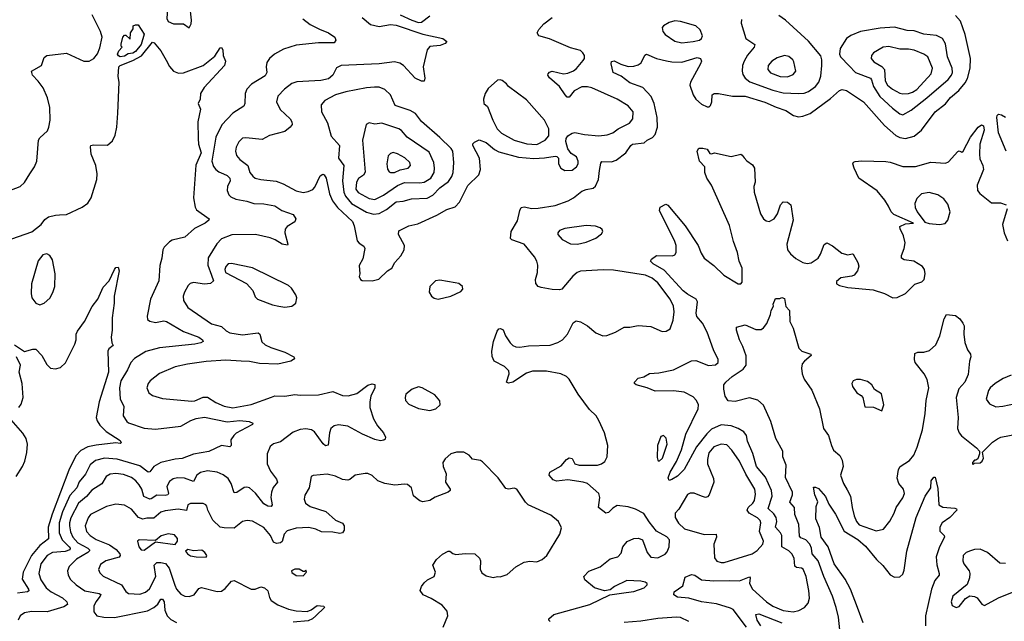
# Model space of a CAD drawing. Extents: x 1550320 to 1685906, y 509093 to 640511.
# Tile 14 of 256: x 1564661 to 1571656, y 523317 to 527589. Entities that reach past the tile are written whole.
import ezdxf

# ---------------------------------------------------------------- set-up
doc = ezdxf.new("R2010")
doc.units = 0

msp = doc.modelspace()

# ---------------------------------------------------------------- linework, layer by layer
at = {"layer": '0CON20XD'}
for points in [[(1565865, 527532.5), (1565879.3, 527560.7), (1565881.2, 527585), (1565871.2, 527695), (1565891.2, 527775), (1565882.5, 527825), (1565866.7, 527836.7), (1565805, 527841.9), (1565715, 527873.8), (1565692.5, 527875), (1565665, 527865.5), (1565634.7, 527825.3), (1565624.2, 527765.8), (1565629.1, 527705), (1565644.8, 527664.8), (1565665, 527659.6), (1565705, 527683.3), (1565711.7, 527671.7), (1565707.1, 527597.1), (1565717, 527577), (1565755, 527560.5), (1565825, 527560), (1565865, 527532.5)], [(1564585, 526373.8), (1564665, 526403.8), (1564695, 526433.8), (1564733.1, 526495), (1564765.8, 526545), (1564782.9, 526585), (1564795, 526733.3), (1564805, 526750), (1564858.7, 526801.3), (1564869.4, 526825), (1564877.8, 526875), (1564874.4, 526965), (1564859.5, 527035), (1564828.5, 527105), (1564793.4, 527153.4), (1564751.9, 527195), (1564745.8, 527224.2), (1564815.4, 527264.6), (1564835, 527320), (1564855, 527335.8), (1564995, 527352.9), (1565116, 527296), (1565155, 527295.8), (1565189.2, 527315), (1565213.3, 527346.7), (1565230.9, 527389.1), (1565248.1, 527465), (1565235.7, 527505.7), (1565177.1, 527625)], [(1567364.2, 527625), (1567446.7, 527585), (1567495, 527570.7)], [(1567495, 527570.7), (1567515, 527571.1), (1567575, 527616.7)], [(1568780.9, 526519.1), (1568789.4, 526570.6), (1568797.1, 526582.9), (1568865, 526581.1), (1568897.8, 526592.2), (1568966.4, 526643.6), (1569002.2, 526695), (1569015, 526704.4), (1569096.7, 526715), (1569118.8, 526735), (1569156.9, 526753.1), (1569175.4, 526774.6), (1569192.2, 526825), (1569188.9, 526895), (1569169.4, 526995), (1569147.2, 527045), (1569087.7, 527107.7), (1568995, 527141.2), (1568935, 527189.4), (1568877.5, 527215), (1568863.1, 527275), (1568865, 527292.5), (1568885, 527296.5), (1568933, 527273), (1568985, 527257.7), (1569025, 527258.5), (1569055, 527268.5), (1569076.1, 527283.9), (1569101.7, 527338.3), (1569115, 527343.8), (1569185, 527314.3), (1569256.7, 527296.7), (1569295, 527289.4), (1569365, 527287.5), (1569475, 527320), (1569496.7, 527315), (1569504, 527295), (1569497.1, 527275), (1569425.8, 527145), (1569423.1, 527125), (1569446.9, 527055), (1569465, 527025.7), (1569505, 526990.6), (1569545, 526970), (1569559.5, 526970.5), (1569569.7, 526980.3), (1569579.2, 527005), (1569581.2, 527055), (1569594.3, 527065.7), (1569625, 527065.6), (1569725, 527047.5), (1569814.6, 527045.4), (1569955, 527002.9), (1570035, 526967.1), (1570103.8, 526945), (1570158.3, 526908.3), (1570195, 526900), (1570225, 526904.6), (1570275.8, 526924.2), (1570421.2, 527028.8), (1570485, 527087.5), (1570505, 527094.2), (1570535, 527086.9), (1570655, 527005.6), (1570805, 526838.2), (1570885, 526766.8), (1570915, 526751.8), (1570955, 526745.4), (1571015, 526761.5), (1571068.1, 526805), (1571165, 526935.6), (1571237.9, 526992.1), (1571275, 527037.3), (1571333.1, 527086.9), (1571378.7, 527141.3), (1571395, 527171.9), (1571414, 527245), (1571416.2, 527315), (1571377.1, 527485), (1571345, 527578.1), (1571309.1, 527619.1)], [(1570195, 527064.7), (1570235, 527068.8), (1570265, 527079.6), (1570315, 527115.4), (1570338.7, 527145), (1570351.7, 527188.3), (1570359.6, 527265), (1570360.4, 527305), (1570353.5, 527333.5), (1570265, 527436.4), (1570100.8, 527585), (1570055, 527618.1)], [(1566671.9, 527595), (1566724.3, 527554.3), (1566792, 527522), (1566854.4, 527495), (1566900, 527465), (1566906.4, 527445), (1566896, 527425), (1566785, 527424.6), (1566625, 527408.6), (1566535, 527380.6), (1566472.7, 527345), (1566437.1, 527315), (1566416.2, 527285), (1566411.5, 527255), (1566416.7, 527215), (1566405, 527190.8), (1566308.6, 527131.4), (1566275, 527096.2), (1566263.6, 527066.4), (1566261.4, 526995), (1566253.6, 526976.4), (1566175, 526926.2), (1566098, 526842), (1566054.7, 526755.3), (1566027.2, 526585), (1566037.2, 526547.2), (1566055, 526524.4), (1566075, 526508.2), (1566110, 526495), (1566135, 526482.1), (1566153.1, 526463.1), (1566155.4, 526445), (1566138.1, 526405), (1566135.7, 526375.7), (1566147.5, 526345), (1566160.3, 526330.3), (1566196.7, 526315), (1566275, 526301.5), (1566325, 526283.9), (1566395, 526280.8), (1566475, 526267.5), (1566523.4, 526233.4), (1566605, 526205.7), (1566624.2, 526175), (1566615, 526154.3), (1566560.4, 526119.6), (1566547.6, 526102.4), (1566545.6, 526075), (1566566.2, 525995), (1566563, 525987), (1566525, 525994.6), (1566476.2, 526026.2), (1566441, 526041), (1566336, 526064), (1566168.7, 526061.3), (1566096, 526034), (1566061.7, 525998.3), (1566001.1, 525898.9), (1565998.7, 525845), (1566024.7, 525774.7), (1566037.1, 525735), (1566016.7, 525715), (1565975, 525710.8), (1565895, 525723.2), (1565873.4, 525716.6), (1565858, 525702), (1565831.4, 525655), (1565822.9, 525625), (1565825.7, 525595), (1565856.4, 525546.4), (1566025, 525430), (1566095, 525411.5), (1566129.1, 525379.2), (1566154.2, 525365), (1566245, 525351.8), (1566355, 525364.4), (1566366.7, 525355), (1566382.4, 525302.4), (1566405, 525280), (1566445, 525260.4), (1566545, 525228.6), (1566610, 525195), (1566613.3, 525185), (1566606.7, 525175), (1566587.5, 525165), (1566495, 525141.8), (1566365, 525148.2), (1566295, 525162.5), (1566235, 525165.4), (1566125, 525171.5), (1565985, 525162.1), (1565853, 525143), (1565765, 525123.3), (1565655, 525076.9), (1565589.4, 525025), (1565573.1, 525005), (1565564.4, 524975), (1565578.7, 524938.7), (1565605, 524919.4), (1565675, 524899.4), (1565885, 524879.6), (1565905, 524882.3), (1565965, 524908.7), (1565995, 524908.8), (1566055, 524871.5), (1566115, 524843.9), (1566175, 524833.3), (1566305, 524855.4), (1566450.9, 524909.1), (1566475, 524918.5), (1566545, 524915.5), (1566615, 524927.7), (1566655, 524923.3), (1566785, 524926.2), (1566885, 524948.8), (1566955, 524921.5), (1566995, 524917.3), (1567055.3, 524934.7), (1567135, 524994.2), (1567165, 525003.8), (1567185, 524997.5), (1567183.8, 524975), (1567155.4, 524914.6), (1567147.8, 524875), (1567148.9, 524835), (1567173.7, 524753.7), (1567204, 524705), (1567246.2, 524655), (1567260, 524625), (1567258.8, 524611.2), (1567248, 524602), (1567225, 524598.8), (1567185, 524607.1), (1567096.2, 524645), (1566991.5, 524701.5), (1566925, 524711.5), (1566895, 524704.3), (1566872.9, 524685), (1566862.5, 524655), (1566851.7, 524568.3), (1566835, 524563.8), (1566816.8, 524576.8), (1566755, 524663.1), (1566735, 524676.5), (1566695, 524684.5), (1566655, 524679.5), (1566605, 524660), (1566515, 524591.9), (1566465, 524577.1), (1566441.4, 524558.6), (1566420, 524505), (1566418.8, 524435), (1566442.3, 524382.3), (1566485, 524325.7), (1566491.9, 524305), (1566463.2, 524266.8), (1566450, 524235), (1566445.4, 524195), (1566454, 524145), (1566447.1, 524132.9), (1566425, 524134.4), (1566395, 524151.1), (1566337.4, 524227.4), (1566295, 524265.4), (1566275, 524270.5), (1566255, 524266.7), (1566205, 524232.1), (1566185, 524230), (1566162.7, 524295), (1566141.5, 524331.5), (1566108, 524358), (1566064, 524375), (1565995, 524384.7), (1565945, 524373.2), (1565919.6, 524355), (1565895, 524310.5), (1565832.6, 524332.6), (1565783.5, 524336.5), (1565752.1, 524327.9), (1565725, 524310), (1565706.2, 524275), (1565718, 524225), (1565714.3, 524215), (1565695, 524210), (1565635, 524213.3), (1565595, 524185.3), (1565585, 524184.7), (1565543.4, 524203.4), (1565528.2, 524255), (1565511.2, 524285), (1565485.5, 524315), (1565455, 524337.2), (1565398.8, 524358.8), (1565345.3, 524365.3), (1565305, 524361.1), (1565275, 524345.5), (1565245, 524292.2), (1565175, 524248.5), (1565136.6, 524203.4), (1565080, 524155), (1565025, 524051.1), (1565014.2, 524015.8), (1565014.4, 523995), (1565022.5, 523952.5), (1565038, 523915), (1565074.7, 523875), (1565145.5, 523835), (1565157.9, 523825), (1565157.7, 523817.7), (1565145.4, 523805), (1565065, 523758.2), (1565013.1, 523705)], [(1565375, 527326.2), (1565362.3, 527332.3), (1565356.7, 527345), (1565365, 527367.5), (1565390, 527395), (1565382.5, 527402.5), (1565382.5, 527415), (1565394.1, 527465.9), (1565405, 527480), (1565415, 527480), (1565445, 527450), (1565448, 527495), (1565468, 527525), (1565467.5, 527545), (1565485, 527553.8), (1565502, 527552), (1565546.1, 527486.1), (1565525, 527414), (1565485, 527363.4), (1565465, 527352), (1565432.1, 527347.9), (1565405, 527331.4), (1565375, 527326.2)], [(1567095, 527605.7), (1567154.3, 527555), (1567215, 527542), (1567295, 527554.6), (1567335, 527550.7), (1567525, 527487.1), (1567667.5, 527455), (1567696.7, 527435), (1567685, 527421.2), (1567647.5, 527405), (1567575, 527398.1), (1567555, 527376.2), (1567526.5, 527255), (1567540.5, 527175), (1567535, 527152), (1567515, 527153.3), (1567472, 527175), (1567388.1, 527265), (1567361.5, 527281.5), (1567325, 527290), (1567214, 527276), (1566945, 527263.1), (1566912.4, 527247.6), (1566887.1, 527195), (1566855, 527170.3), (1566801.5, 527158.5), (1566631.3, 527148.7), (1566594.7, 527135.3), (1566543.1, 527096.9), (1566494.7, 527045.3), (1566485.6, 527005), (1566510.6, 526950.6), (1566583.3, 526885), (1566595.7, 526865), (1566596.2, 526845), (1566584, 526825), (1566545, 526794.3), (1566435, 526767.7), (1566385, 526739.4), (1566268.6, 526751.4), (1566245, 526748.5), (1566217.3, 526722.7), (1566199.5, 526685), (1566194.5, 526655), (1566201.5, 526625), (1566225.7, 526595.7), (1566281.1, 526555), (1566296.4, 526505), (1566317.1, 526477.1), (1566335, 526464.5), (1566373.4, 526453.4), (1566482.4, 526442.4), (1566533.8, 526423.8), (1566626.2, 526375), (1566675, 526363.3), (1566710.7, 526369.3), (1566745, 526384.4), (1566758.8, 526401.2), (1566795, 526479.5), (1566815, 526493.1), (1566825, 526487.1), (1566837.7, 526465), (1566862.8, 526352.8), (1566883.4, 526303.4), (1566917.9, 526255), (1567025.4, 526155), (1567037.9, 526125), (1567059.3, 526019.3), (1567072.6, 526002.6), (1567105, 525982), (1567113.3, 525965), (1567098, 525892), (1567073.6, 525843.6), (1567077.5, 525785), (1567072.5, 525765), (1567082.5, 525745), (1567095, 525737.5), (1567165, 525733.8), (1567213.6, 525746.4), (1567274.2, 525805.8), (1567305.7, 525824.3), (1567326.2, 525865), (1567368.3, 525911.7), (1567392.5, 525955), (1567394.3, 525985), (1567352, 526065), (1567355, 526090), (1567425, 526125.8), (1567489.5, 526140.5), (1567625, 526200), (1567695, 526240.6), (1567755, 526261.1), (1567786.6, 526293.4), (1567845, 526412.5), (1567922.1, 526487.9), (1567935.3, 526525), (1567927.2, 526605), (1567881.2, 526695), (1567881.4, 526708.6), (1567891.3, 526718.7), (1567925, 526736.2), (1567975, 526716.7), (1568035, 526666.7), (1568065, 526650.5), (1568205, 526613.8), (1568315, 526603.3), (1568389.1, 526609.1), (1568465, 526620.8), (1568477.7, 526617.7), (1568488.8, 526605), (1568488.6, 526565), (1568505, 526534.3), (1568535, 526517.8), (1568585, 526520), (1568617.1, 526545), (1568627.8, 526565), (1568629.4, 526585), (1568615.8, 526615), (1568578.9, 526638.9), (1568555, 526673.3), (1568542.2, 526725), (1568543.7, 526746.3), (1568554.6, 526765.4), (1568585, 526784.4), (1568605, 526787.8), (1568673.8, 526773.8), (1568775, 526763.8), (1568835, 526770.8), (1568874.2, 526785), (1568913.1, 526815), (1568994.4, 526855), (1569016.5, 526885), (1569019.4, 526935), (1568985, 526977.1), (1568904.7, 527024.7), (1568725.6, 527104.4), (1568695, 527112.9), (1568655, 527112.7), (1568600.8, 527085), (1568565, 527038.8), (1568550.3, 527040.3), (1568536, 527055), (1568495.7, 527115), (1568425, 527176.2), (1568413.8, 527195), (1568416.1, 527203.9), (1568424.2, 527215.8), (1568445, 527224), (1568524.5, 527204.5), (1568555, 527208.9), (1568595, 527225.3), (1568618.1, 527241.9), (1568665, 527299.2), (1568673.1, 527315), (1568672.9, 527335), (1568662.5, 527355), (1568645, 527370.8), (1568575, 527390), (1568425, 527454), (1568350, 527475), (1568336.7, 527495), (1568349.5, 527520.5), (1568385, 527561.2), (1568443.3, 527605)], [(1569365, 527425.3), (1569445, 527434.2), (1569491.9, 527445), (1569504.2, 527455.8), (1569510.9, 527475), (1569495, 527518.6), (1569465, 527546.7), (1569355, 527577.1), (1569315, 527582), (1569275, 527568.8), (1569235, 527546.7), (1569226.7, 527535), (1569231.4, 527505), (1569245.7, 527485), (1569315, 527436.4), (1569365, 527425.3)], [(1569789.3, 527590.7), (1569787.5, 527565), (1569820.6, 527455), (1569884.3, 527414.3), (1569879.5, 527395), (1569832.5, 527337.5), (1569808.5, 527295), (1569796.9, 527263.1), (1569792.9, 527225), (1569799.5, 527199.5), (1569815.3, 527175.3), (1569848.1, 527148.1), (1570011.9, 527088.1), (1570085, 527068.9), (1570195, 527064.7)], [(1570935, 526914.6), (1570995, 526947.1), (1571105.2, 527034.8), (1571256.4, 527163.6), (1571281.1, 527195), (1571287.3, 527215), (1571286, 527245), (1571253.6, 527325), (1571239.1, 527419.1), (1571216.9, 527456.9), (1571175, 527477.5), (1571085, 527486.7), (1571015, 527509.6), (1570965, 527513.8), (1570875, 527536.2), (1570775, 527530.4), (1570634, 527506), (1570565, 527476.7), (1570534, 527456), (1570490.8, 527385), (1570485.7, 527345), (1570493.1, 527325), (1570555, 527260.6), (1570600, 527215), (1570705, 527174.5), (1570713.3, 527163.3), (1570725.8, 527115), (1570771.6, 527045), (1570861.1, 526961.1), (1570915, 526920.4), (1570935, 526914.6)], [(1564605.9, 526034.1), (1564747, 526083), (1564814.2, 526135.8), (1564840.3, 526169.7), (1564865, 526188.8), (1564915, 526202), (1564945, 526202.5), (1564995, 526206), (1565105, 526257.1), (1565145, 526287.5), (1565168.2, 526325), (1565208.5, 526455), (1565211.8, 526495), (1565202.2, 526555), (1565170, 526635), (1565163.9, 526686.1), (1565167.5, 526695), (1565185, 526700.8), (1565285, 526698.9), (1565319.9, 526730.1), (1565339.9, 526770.1), (1565352.5, 526825), (1565358.8, 526925), (1565368, 527145), (1565360, 527185), (1565366, 527255), (1565376.2, 527265), (1565465, 527300), (1565526.6, 527333.4), (1565605, 527429.2), (1565616.2, 527425), (1565665, 527368.8), (1565701.8, 527301.8), (1565726.1, 527256.1), (1565754, 527224), (1565790.6, 527210.6), (1565825, 527212.7), (1565965, 527263.8), (1566048.7, 527331.3), (1566085, 527390), (1566095, 527392.5), (1566103.3, 527375), (1566106.7, 527335), (1566122.5, 527295), (1566116.2, 527265), (1565972.3, 527107.7), (1565945.7, 527065), (1565943.3, 527025), (1565930, 526995), (1565945.8, 526955), (1565927.3, 526865), (1565928.4, 526745), (1565932.7, 526705), (1565950.7, 526645), (1565913.6, 526556.4), (1565896.9, 526325), (1565907.7, 526257.7), (1565918.3, 526238.3), (1566007.5, 526175), (1566006.2, 526165), (1565978.8, 526145), (1565902.7, 526107.3), (1565835, 526045.8), (1565745, 526022.9), (1565725, 526011.4), (1565688.5, 525975), (1565679.2, 525955), (1565671.5, 525895), (1565657, 525843), (1565650.8, 525735), (1565591.2, 525605), (1565565.8, 525485), (1565570.3, 525460.3), (1565585, 525448), (1565625, 525440), (1565685, 525451.5), (1565705, 525446.5), (1565825, 525374.6), (1565934.2, 525335), (1565960, 525315), (1565963.8, 525305), (1565947.5, 525295), (1565905.3, 525284.7), (1565655, 525258.4), (1565558.2, 525231.8), (1565476.4, 525183.6), (1565450, 525155), (1565427.6, 525102.4), (1565379.3, 525025), (1565370.9, 524975), (1565375.5, 524895.5), (1565400, 524845), (1565395.6, 524775), (1565423.1, 524735), (1565435.4, 524725.4), (1565545, 524688.2), (1565625, 524682.3), (1565805, 524701.6), (1565876.6, 524743.4), (1565915, 524756.6), (1565975, 524766.2), (1566134.2, 524734.2), (1566225, 524742.9), (1566292.5, 524735), (1566317.5, 524725), (1566316.2, 524715), (1566270.3, 524689.7), (1566198.2, 524651.8), (1566182.8, 524637.2), (1566160.8, 524605), (1566164, 524565), (1566155, 524556), (1566095, 524564.2), (1566005, 524522.5), (1565895, 524504.7), (1565815, 524472.7), (1565765, 524469.3), (1565664.7, 524445.3), (1565613.5, 524415), (1565585, 524378.1), (1565575, 524375.6), (1565515, 524420.3), (1565355, 524469.3), (1565265, 524475.3), (1565200.1, 524459.9), (1565161.3, 524428.7), (1565128.9, 524361.1), (1565085, 524308.1), (1565066.9, 524265), (1565018.7, 524211.3), (1564965.9, 524095), (1564941, 524015), (1564941.7, 523945), (1564963, 523895), (1565012.9, 523845), (1565019.8, 523835), (1565018.1, 523825), (1564985, 523811.4), (1564895, 523805.8), (1564856.5, 523783.5), (1564812, 523725), (1564797.3, 523655), (1564810.8, 523610.8), (1564850, 523555), (1564885, 523525.3), (1564965, 523482.3), (1564996.5, 523455), (1565001.9, 523435), (1564975, 523419.3), (1564855.5, 523384.5), (1564745, 523387.1), (1564695, 523375.7), (1564664.2, 523355), (1564650, 523325)], [(1570115, 527183.6), (1570155, 527200), (1570174.2, 527225), (1570161.2, 527291.2), (1570153.3, 527305), (1570125, 527328), (1570095, 527335.8), (1570042.4, 527317.6), (1570005, 527294.2), (1569977.5, 527265), (1569976.7, 527235), (1569995, 527212.2), (1570063.3, 527185), (1570115, 527183.6)], [(1570935, 527062.2), (1570975, 527064.7), (1571005, 527074.1), (1571035, 527094), (1571137.3, 527205), (1571146, 527246), (1571112.9, 527325), (1571085.3, 527345.3), (1571015, 527373.5), (1570975, 527380.3), (1570915, 527380), (1570835, 527400), (1570795, 527394), (1570726.9, 527355), (1570711.5, 527335), (1570709.5, 527315), (1570729.1, 527289.1), (1570785, 527256.8), (1570803.9, 527235), (1570809.7, 527155), (1570825.2, 527125.2), (1570862.5, 527095), (1570915, 527067.3), (1570935, 527062.2)], [(1568335, 526704.2), (1568395, 526733.1), (1568420.4, 526765), (1568421.2, 526815), (1568390, 526875), (1568261.1, 527021.1), (1568134.4, 527114.4), (1568120, 527135), (1568088.3, 527158.3), (1568075, 527163.3), (1568055, 527160), (1567989.3, 527100.7), (1567968.2, 527065), (1567955.4, 527025), (1567959.4, 526995), (1567985, 526972.5), (1568022.5, 526875), (1568054.1, 526815), (1568083.5, 526783.5), (1568174.2, 526734.2), (1568265, 526708), (1568335, 526704.2)], [(1567175, 526208.4), (1567215, 526212.8), (1567268.3, 526241.7), (1567335, 526296.9), (1567385, 526300.7), (1567445, 526316.8), (1567555, 526320.8), (1567595.9, 526344.1), (1567646.5, 526395), (1567708.7, 526441.3), (1567730.9, 526475), (1567740, 526505), (1567744.5, 526575), (1567738.5, 526655), (1567725.6, 526675), (1567645, 526753.3), (1567516.5, 526866.5), (1567472.6, 526922.6), (1567435, 526943.6), (1567329.6, 526979.6), (1567296.3, 527056.3), (1567255, 527094.6), (1567215, 527110.7), (1567181.3, 527111.3), (1567125, 527106.6), (1566977.2, 527077.2), (1566905.3, 527054.7), (1566830, 527015), (1566802, 526985), (1566804.4, 526935), (1566847.1, 526857.1), (1566875, 526763.3), (1566933.5, 526695), (1566925.6, 526605), (1566963.2, 526555), (1566953.6, 526445), (1566964.4, 526365), (1566975.7, 526335), (1567019.3, 526285), (1567125, 526222.4), (1567175, 526208.4)], [(1571670, 526655), (1571614, 526785), (1571603.3, 526895), (1571605, 526910), (1571615, 526917.5), (1571635, 526913.3), (1571665, 526896)], [(1567185, 526313.1), (1567246, 526344), (1567345, 526411.7), (1567395, 526432.1), (1567505, 526430), (1567535, 526436), (1567581.1, 526465), (1567604.7, 526505), (1567608.1, 526535), (1567602.8, 526575), (1567569.3, 526649.3), (1567414.8, 526754.8), (1567373.3, 526803.3), (1567355.3, 526815.3), (1567235, 526855.5), (1567185, 526848.2), (1567145, 526856.9), (1567122.5, 526845), (1567097.3, 526735), (1567114.6, 526505.4), (1567104, 526486), (1567069.1, 526460.9), (1567053.4, 526436.6), (1567049.7, 526385), (1567065, 526362.3), (1567145, 526319.4), (1567185, 526313.1)], [(1569502.4, 525932.4), (1569524.5, 525895), (1569593, 525843), (1569664.4, 525775), (1569765, 525713.8), (1569785, 525713.3), (1569793.9, 525726.1), (1569794.5, 525825), (1569772.7, 525875), (1569760, 525935), (1569731.3, 526015), (1569705, 526128), (1569575.5, 526415), (1569542.2, 526465), (1569529.2, 526505), (1569528.8, 526545), (1569491.4, 526585), (1569473.8, 526655), (1569485, 526677.5), (1569515, 526677.5), (1569545, 526670), (1569565, 526640), (1569575, 526636.7), (1569596.4, 526643.6), (1569715, 526616.7), (1569783.6, 526633.6), (1569795, 526627.5), (1569808, 526608), (1569826.1, 526586.1), (1569867.7, 526557.7), (1569881.2, 526535), (1569886.2, 526435), (1569876.7, 526405), (1569880, 526365), (1569925, 526210), (1569945, 526174.2), (1569965, 526160.6), (1569985, 526157.1), (1570020.8, 526175), (1570045, 526211.2), (1570065.8, 526274.2), (1570084.4, 526295.6), (1570115, 526292.9), (1570140.6, 526275), (1570155.5, 526165), (1570111.8, 525995), (1570116.7, 525955), (1570136.2, 525926.2), (1570175, 525894.4), (1570225, 525865.7), (1570255, 525858.6), (1570285, 525863.1), (1570333.4, 525896.6), (1570351.4, 525925), (1570377.3, 525992.7), (1570395, 526004), (1570435, 525982.2), (1570501.4, 525931.4), (1570545, 525919.4), (1570575, 525927.1), (1570583, 525923), (1570616, 525865), (1570622, 525838), (1570614.3, 525805), (1570588.8, 525775), (1570573.1, 525766.9), (1570495, 525756.8), (1570465, 525730), (1570465, 525713.3), (1570485, 525701.2), (1570545, 525686.7), (1570725, 525670), (1570804.4, 525644.4), (1570865, 525614.3), (1570895, 525617.5), (1570954.6, 525645.4), (1571019.7, 525710.3), (1571071.2, 525728.8), (1571086, 525745), (1571094, 525785), (1571089.2, 525815), (1571075, 525836), (1571014.4, 525874.4), (1570943.6, 525883.6), (1570925.7, 525895.7), (1570925.6, 525915), (1570945.6, 525965), (1570951.1, 526005), (1570940, 526055), (1570916.1, 526105), (1570915, 526120), (1570955, 526139.4), (1571010, 526145), (1570872.3, 526205), (1570852.5, 526225), (1570834.2, 526265.8), (1570808.1, 526308.1), (1570752.9, 526372.9), (1570622, 526465), (1570588.8, 526535), (1570580, 526565), (1570583.6, 526576.4), (1570597, 526583), (1570645, 526586.7), (1570815, 526581.2), (1570845, 526578), (1570935, 526546.2), (1571025, 526547.5), (1571135, 526576.4), (1571239.3, 526570.7), (1571259.5, 526580.5), (1571325, 526652.5), (1571335, 526657.5), (1571355, 526647.5), (1571365, 526656.7), (1571415.8, 526755), (1571470, 526825), (1571495, 526842.5), (1571507.5, 526835), (1571513.3, 526805), (1571482.9, 526705), (1571479.4, 526635), (1571482.4, 526602.4), (1571504, 526555), (1571507.5, 526525), (1571463.3, 526415), (1571466.6, 526376.6), (1571481.4, 526355), (1571565, 526289.2), (1571628.8, 526288.8), (1571670, 526275)], [(1567295, 526503.3), (1567325, 526504.5), (1567365, 526522.1), (1567421.2, 526535), (1567438.6, 526555), (1567431.9, 526575), (1567397.2, 526607.2), (1567345, 526637.1), (1567314.5, 526645.5), (1567295, 526640), (1567278, 526622), (1567268.8, 526565), (1567275, 526526.7), (1567285, 526509.2), (1567295, 526503.3)], [(1568430, 523315), (1568420, 523325), (1568420, 523335), (1568456.1, 523363.9), (1568711.2, 523435), (1568854.2, 523505.8), (1568969.6, 523520.4), (1569025, 523528.8), (1569097.5, 523555), (1569120, 523575), (1569120, 523585), (1569104.4, 523594.4), (1569075, 523601.9), (1568975, 523605.4), (1568886.2, 523565), (1568855, 523541.2), (1568815, 523532.5), (1568744.6, 523554.6), (1568675, 523611.1), (1568670, 523635), (1568705, 523672), (1568785, 523704.2), (1568855, 523760), (1568910, 523775), (1568935, 523800), (1568946.2, 523845), (1568975.8, 523884.2), (1569025, 523905.8), (1569057.3, 523907.3), (1569085.7, 523895.7), (1569118.9, 523805), (1569145, 523773.1), (1569195, 523768.5), (1569246.2, 523793.8), (1569260.9, 523809.1), (1569276, 523845), (1569276.7, 523895), (1569257.5, 523917.5), (1569185, 523958), (1569132.7, 524022.7), (1569095, 524082.9), (1569035, 524114), (1568985, 524130.8), (1568905, 524138.8), (1568875, 524120), (1568845, 524090), (1568825, 524084.2), (1568772.9, 524125), (1568782.7, 524195), (1568775.6, 524225), (1568694, 524295), (1568665, 524305.4), (1568555, 524321.3), (1568475, 524310.8), (1568450.9, 524320.9), (1568423.8, 524355), (1568426.7, 524375), (1568508.5, 524421.5), (1568546.2, 524465), (1568565, 524478), (1568585, 524473.3), (1568605.5, 524435.5), (1568636.3, 524426.3), (1568765, 524426.7), (1568795.3, 524434.7), (1568818.3, 524451.7), (1568834.6, 524485), (1568838.5, 524565), (1568815.5, 524655.5), (1568776.4, 524743.6), (1568755.6, 524775), (1568710.2, 524820.2), (1568629.5, 524929.5), (1568565.3, 525035.3), (1568545, 525055.4), (1568505, 525073.8), (1568405, 525092.7), (1568305, 525093.1), (1568262.1, 525077.9), (1568165, 525014.3), (1568135, 525008.8), (1568120, 525015), (1568138, 525075), (1568135.7, 525095.7), (1568106.6, 525126.6), (1568031.2, 525165), (1568017.4, 525197.4), (1568016.2, 525235), (1568026.7, 525305), (1568052.4, 525377.6), (1568065, 525393.3), (1568076.4, 525396.4), (1568095, 525387.5), (1568113, 525343), (1568145.7, 525295), (1568165, 525275.6), (1568186, 525266), (1568215, 525263.2), (1568275, 525272.3), (1568428.9, 525278.9), (1568485, 525296.2), (1568518.6, 525315), (1568553.1, 525355), (1568592.7, 525437.3), (1568615, 525450), (1568645, 525444.4), (1568695, 525414.4), (1568755, 525364.4), (1568805, 525343.1), (1568833.6, 525346.4), (1568895, 525369.4), (1568954.5, 525405.5), (1568995, 525405.4), (1569055, 525416.8), (1569145, 525409.6), (1569225, 525375.6), (1569255, 525377.1), (1569282.5, 525395), (1569302.9, 525455), (1569310.3, 525515), (1569306.7, 525555), (1569282.3, 525605), (1569195, 525720.5), (1569154.3, 525754.3), (1569106, 525775), (1568879.2, 525810.8), (1568806.2, 525813.8), (1568645, 525804.4), (1568622, 525795), (1568591.1, 525768.9), (1568513.9, 525676.1), (1568495, 525671.2), (1568445, 525673.8), (1568365, 525686.7), (1568343.9, 525693.9), (1568327, 525717), (1568326.7, 525745), (1568340, 525795), (1568341.2, 525845), (1568335.8, 525875), (1568319.2, 525905), (1568245.5, 525995.5), (1568156.4, 526026.4), (1568147.5, 526035), (1568152.5, 526085), (1568198, 526162), (1568213.3, 526235), (1568224, 526256), (1568245, 526260), (1568299.3, 526249.3), (1568345, 526250), (1568465, 526270.8), (1568556.8, 526303.2), (1568595, 526324), (1568655, 526370.8), (1568685, 526384.2), (1568735, 526393.8), (1568752.7, 526407.3), (1568773.1, 526455), (1568780.9, 526519.1)], [(1571195, 526133.8), (1571235, 526142.8), (1571253.8, 526166.2), (1571272.6, 526225), (1571255, 526280), (1571226, 526316), (1571183.3, 526345), (1571121.7, 526361.7), (1571067.3, 526352.7), (1571035, 526320), (1571020, 526285), (1571022.5, 526255), (1571037.5, 526225), (1571091.7, 526151.7), (1571122.2, 526142.2), (1571195, 526133.8)], [(1569825.4, 523275), (1569729.9, 523399.9), (1569710.9, 523410.8), (1569610.8, 523440.8), (1569505, 523455.3), (1569415, 523482.1), (1569335, 523489.2), (1569307.5, 523505), (1569310, 523525), (1569371.3, 523568.7), (1569390, 523630), (1569435, 523650), (1569456.7, 523643.3), (1569505, 523612), (1569593.1, 523603.1), (1569705, 523607.4), (1569775, 523603.4), (1569845, 523632.5), (1569850.6, 523625), (1569846.7, 523585), (1569866.1, 523545), (1569966.2, 523455), (1570011.1, 523425), (1570085, 523392.9), (1570155, 523383.9), (1570196, 523394), (1570236.1, 523413.9), (1570262.2, 523445), (1570271.3, 523481.3), (1570267.9, 523535), (1570249.6, 523635), (1570227.3, 523687.3), (1570214.5, 523694.5), (1570178.8, 523698.8), (1570168.7, 523708.7), (1570162.7, 523765), (1570147.8, 523795), (1570125, 523816.2), (1570075.3, 523845.3), (1570074.6, 523925), (1570065.7, 523945.7), (1570030, 523985), (1570039.8, 524025), (1570035.4, 524054.6), (1570019.7, 524079.7), (1569978.8, 524118.8), (1570005.9, 524205), (1570002, 524245), (1569960.1, 524340.1), (1569894.7, 524415), (1569869.6, 524509.6), (1569832.7, 524595), (1569825.5, 524635.5), (1569805, 524662.9), (1569766, 524686), (1569715, 524703.8), (1569645, 524713.2), (1569575, 524680.5), (1569542.2, 524647.8), (1569470.5, 524555), (1569382.2, 524395), (1569335, 524348.5), (1569295, 524322.9), (1569275, 524317.5), (1569267.5, 524335), (1569283.5, 524375), (1569328.2, 524451.8), (1569362, 524535), (1569394.7, 524645), (1569481.8, 524825), (1569483.6, 524855), (1569470, 524885), (1569445, 524911.1), (1569382.5, 524945), (1569305, 524953.4), (1569175, 524950.6), (1569120, 524975), (1569040, 524995), (1569030, 525005), (1569030, 525015), (1569055, 525042.5), (1569095, 525053.3), (1569135, 525077.5), (1569202.1, 525082.1), (1569305, 525102.1), (1569435, 525167.3), (1569465, 525167.8), (1569555, 525134.5), (1569605, 525137.1), (1569622.9, 525155), (1569624.3, 525175), (1569589.4, 525245), (1569545, 525370), (1569512.9, 525435), (1569471.9, 525481.9), (1569467.5, 525505), (1569475.7, 525585), (1569468.1, 525605), (1569405, 525639.2), (1569373.6, 525663.6), (1569239.7, 525809.7), (1569162.5, 525855), (1569143.3, 525875), (1569150.5, 525889.5), (1569185.9, 525914.1), (1569297.8, 525912.2), (1569315, 525918.8), (1569324.2, 525935), (1569324.5, 525985), (1569316, 526015), (1569207.5, 526235), (1569212, 526258), (1569251.7, 526278.3), (1569265, 526271.2), (1569388.5, 526125), (1569481.3, 525985), (1569502.4, 525932.4)], [(1571676, 526245), (1571644.4, 526135), (1571655.6, 526075), (1571678.6, 526018.6)], [(1568625, 525994.6), (1568685, 526009.6), (1568755, 526037.5), (1568795, 526068), (1568804, 526085), (1568799.7, 526099.7), (1568785, 526112), (1568753, 526123), (1568686.6, 526126.6), (1568535, 526105.6), (1568495, 526091.2), (1568484.1, 526075.9), (1568484, 526065), (1568515, 526029.2), (1568575, 525998.2), (1568625, 525994.6)], [(1564805, 525564), (1564835, 525576), (1564875, 525610.8), (1564897.8, 525652.2), (1564911.1, 525695), (1564914.5, 525785), (1564895.6, 525885), (1564875.5, 525915.5), (1564855, 525925.8), (1564825, 525918.8), (1564792, 525878), (1564745.5, 525714.5), (1564741.9, 525645), (1564748.6, 525615), (1564775, 525576.2), (1564805, 525564)], [(1564625, 525281.2), (1564695, 525233.3), (1564755, 525250), (1564775, 525250), (1564818.8, 525205), (1564855, 525140), (1564880, 525115), (1564915, 525108.9), (1564951.1, 525118.9), (1564986.8, 525153.2), (1565053.3, 525285), (1565062.5, 525315), (1565063.6, 525356.4), (1565073, 525377), (1565122.5, 525445), (1565176.4, 525553.6), (1565216.7, 525605), (1565255, 525690), (1565296.7, 525735), (1565334.3, 525815.7), (1565345, 525830), (1565360.7, 525830.7), (1565366.9, 525805), (1565332.5, 525625), (1565332.5, 525575), (1565318.3, 525471.7), (1565319.2, 525385), (1565311.2, 525335), (1565316.2, 525295), (1565326.2, 525275), (1565295, 525252.5), (1565286.7, 525235), (1565291.4, 525085), (1565226.5, 524875), (1565205.6, 524765), (1565211.4, 524741.4), (1565229.5, 524709.5), (1565275, 524664.2), (1565375, 524600), (1565382.5, 524585), (1565375, 524580), (1565345, 524584), (1565205, 524568), (1565145, 524555.3), (1565095, 524530), (1565059.3, 524490.7), (1565010.2, 524389.8), (1564892.1, 524077.9), (1564864.5, 523985), (1564866.7, 523903.3), (1564804.1, 523855.9), (1564745, 523783.7), (1564687.2, 523665), (1564679.4, 523615), (1564724.5, 523545), (1564726.4, 523533.6), (1564716.7, 523525), (1564645, 523516.2)], [(1566545, 525547.8), (1566595, 525554.2), (1566624, 525575), (1566630, 525615), (1566624, 525635), (1566593.1, 525683.1), (1566571.7, 525701.7), (1566315, 525828.2), (1566165, 525858.9), (1566142.2, 525855), (1566125, 525836.4), (1566118.4, 525815), (1566124.2, 525795), (1566272.9, 525715), (1566316.7, 525665), (1566335, 525620), (1566350, 525605), (1566457.5, 525565), (1566502.5, 525555), (1566545, 525547.8)], [(1567635, 525604.2), (1567725, 525625.7), (1567795, 525658.8), (1567810, 525675), (1567806.2, 525695), (1567780, 525715), (1567755, 525721.4), (1567645, 525740), (1567615, 525735.8), (1567574.2, 525695), (1567570, 525655), (1567586.7, 525625), (1567605, 525612), (1567635, 525604.2)], [(1570486.9, 523255), (1570477.2, 523347.2), (1570462.5, 523415), (1570436.2, 523495), (1570374.1, 523634.1), (1570333.1, 523745), (1570290.3, 523795), (1570286.4, 523836.4), (1570275, 523865.5), (1570246.4, 523895), (1570210.2, 523910.2), (1570201.4, 523921.4), (1570195.4, 524005), (1570167.9, 524075), (1570166.2, 524125), (1570131.8, 524161.8), (1570150.4, 524215), (1570151.2, 524235), (1570102.6, 524337.4), (1570106, 524425), (1570081.8, 524485), (1570083.8, 524525), (1570032.1, 524615), (1569998.4, 524735), (1569945, 524851.1), (1569905, 524887.1), (1569845, 524904.5), (1569745, 524878), (1569695, 524883.3), (1569673.3, 524915), (1569663.3, 524965), (1569663.8, 524995), (1569678.8, 525015), (1569722, 525055), (1569801.5, 525108.5), (1569821.1, 525135), (1569821.1, 525201.1), (1569798.2, 525268.2), (1569774.4, 525315), (1569753.8, 525385), (1569753.9, 525406.1), (1569815, 525422.5), (1569890.3, 525390.3), (1569929.7, 525390.3), (1569945, 525400), (1569969.4, 525430.6), (1569996.2, 525496.2), (1570000.8, 525525), (1570017.5, 525555), (1570015, 525570), (1570030.7, 525609.3), (1570061.7, 525608.3), (1570075, 525617.5), (1570095, 525610), (1570103, 525553), (1570130, 525525), (1570132, 525445), (1570155, 525397.5), (1570196.2, 525256.2), (1570218.8, 525235), (1570282.5, 525215), (1570283.3, 525205), (1570235.7, 525165), (1570221.1, 525145), (1570214.5, 525115), (1570220, 525075), (1570235, 525035.8), (1570289.3, 524959.3), (1570343.1, 524825), (1570370.8, 524685), (1570407.2, 524637.2), (1570427.7, 524565), (1570443, 524533), (1570488, 524495), (1570505, 524461.2), (1570511.2, 524415), (1570492.5, 524355), (1570513.3, 524295), (1570540.5, 524250.5), (1570564.5, 524205), (1570574.5, 524125), (1570589.2, 524065), (1570605.9, 524025), (1570625, 524001.8), (1570745, 523958.6), (1570797.9, 523972.1), (1570842.1, 524027.9), (1570873.5, 524085), (1570887.8, 524125), (1570935.4, 524194.6), (1570946.4, 524225), (1570940, 524255), (1570906.5, 524295), (1570895, 524333.3), (1570904.5, 524395.5), (1570915.8, 524415), (1570982.2, 524457.8), (1571012.4, 524497.6), (1571036.9, 524553.1), (1571074.1, 524675.9), (1571095, 524792.5), (1571101.5, 524885), (1571120.8, 524975), (1571107.8, 525035), (1571087.8, 525075), (1571022.9, 525155), (1571017.1, 525175), (1571020.7, 525219.3), (1571042.7, 525227.3), (1571085, 525227.5), (1571125, 525240), (1571169.6, 525280.4), (1571198.1, 525345), (1571230, 525465), (1571245.3, 525494.7), (1571309.1, 525489.2), (1571340.4, 525465), (1571362.5, 525435), (1571371.8, 525415), (1571369.5, 525355), (1571376.3, 525296.3), (1571394, 525245), (1571416, 525215), (1571419.4, 525195), (1571410, 525165), (1571400.1, 525069.9), (1571375, 525014.5), (1571333.1, 524966.9), (1571314.8, 524905.2), (1571327.3, 524765), (1571322.9, 524685), (1571334.4, 524655), (1571352.5, 524635), (1571459.3, 524549.3), (1571480, 524525), (1571480, 524505), (1571468.3, 524471.7), (1571455, 524460), (1571445, 524460), (1571430, 524445), (1571430, 524435), (1571435, 524430), (1571445, 524440), (1571485, 524442.5), (1571500, 524455), (1571507.5, 524475), (1571501.7, 524518.3), (1571571.7, 524588.3), (1571606.8, 524613.2), (1571632.5, 524625), (1571743.4, 524646.6)], [(1564655.4, 524834.6), (1564671.7, 524858.3), (1564685.6, 524905), (1564677.8, 525005), (1564658.8, 525085), (1564666.7, 525135), (1564639.2, 525195)], [(1570785, 524812.5), (1570801.2, 524855), (1570783, 524933), (1570735, 524962.5), (1570715.9, 524995.9), (1570685, 525020), (1570635, 525033.3), (1570605, 525033.8), (1570582.5, 525025), (1570573.9, 525006.1), (1570576.7, 524985), (1570608.3, 524938.3), (1570639.3, 524919.3), (1570650, 524905), (1570665, 524840), (1570726.4, 524836.4), (1570785, 524812.5)], [(1571706, 525065), (1571648.7, 525041.3), (1571590, 525005), (1571554.5, 524975.5), (1571544.2, 524955), (1571528, 524895), (1571551.1, 524861.1), (1571595, 524840.8)], [(1567575, 524814.4), (1567616.7, 524825), (1567647.5, 524855), (1567645, 524883.3), (1567610, 524925), (1567520, 524975), (1567495, 524981.4), (1567450, 524965), (1567405, 524930), (1567398.8, 524905), (1567401.2, 524885), (1567425, 524858), (1567495, 524828.6), (1567575, 524814.4)], [(1571595, 524840.8), (1571645, 524844.4), (1571735, 524862.7)], [(1564636.8, 524345), (1564681.2, 524415), (1564698.6, 524455), (1564712.2, 524515), (1564715.9, 524575), (1564706.8, 524615), (1564683.8, 524653.8), (1564566.7, 524785)], [(1569205, 524454.3), (1569227.9, 524475), (1569262.2, 524575), (1569255, 524616.7), (1569235, 524636.7), (1569215, 524628.8), (1569192, 524565), (1569191.1, 524481.1), (1569195, 524460), (1569205, 524454.3)], [(1569643.8, 523733.8), (1569665, 523734.6), (1569865, 523796.5), (1569901.5, 523818.5), (1569940.9, 523865), (1569944.5, 523885), (1569917.8, 523955), (1569925.4, 524015), (1569921.7, 524031.7), (1569901.8, 524051.8), (1569844.1, 524084.1), (1569830, 524105), (1569836.7, 524125), (1569869.1, 524155), (1569880.4, 524175), (1569889.5, 524220.5), (1569883.3, 524255), (1569820.7, 524360.7), (1569775, 524454.4), (1569721.3, 524531.3), (1569685, 524569.1), (1569644.6, 524575.4), (1569591.4, 524555), (1569557.8, 524512.2), (1569548, 524465), (1569548.5, 524435), (1569590.1, 524330.1), (1569593.1, 524305), (1569559.1, 524215), (1569548.7, 524201.3), (1569534.4, 524195.6), (1569504.7, 524204.7), (1569453.2, 524226.8), (1569425, 524225.6), (1569405, 524217.5), (1569345, 524113.3), (1569316.7, 524085), (1569318.8, 524055), (1569342.7, 524012.7), (1569384.2, 523974.2), (1569525, 523932.5), (1569608.8, 523935), (1569611.9, 523915), (1569591.8, 523865), (1569596.6, 523766.6), (1569615, 523742.9), (1569643.8, 523733.8)], [(1567670, 523275), (1567702.5, 523355), (1567698.8, 523388.8), (1567662.3, 523432.3), (1567585, 523479.2), (1567527.5, 523505), (1567507.5, 523535), (1567516.7, 523565), (1567535, 523590), (1567559.3, 523610.7), (1567606.7, 523635), (1567616.1, 523666.1), (1567596.1, 523716.1), (1567621.8, 523755), (1567665, 523792.9), (1567705, 523815.7), (1567717.5, 523815), (1567737.7, 523797.7), (1567760.5, 523790.5), (1567825, 523797.5), (1567895, 523796.2), (1567928.8, 523765), (1567934, 523745), (1567933, 523687), (1567945, 523662), (1567975, 523640.6), (1568025, 523627.1), (1568055, 523635.7), (1568075, 523632.5), (1568125, 523650), (1568187, 523703), (1568245, 523736.7), (1568285, 523742.9), (1568335, 523740), (1568374.2, 523755.8), (1568406.9, 523783.1), (1568498.5, 523935), (1568510.5, 523980.5), (1568488.5, 524025), (1568435, 524070.9), (1568273.9, 524143.9), (1568255, 524162), (1568193.3, 524255), (1568175, 524262.5), (1568135, 524254.2), (1568115, 524260), (1568059.4, 524335), (1567949.3, 524449.3), (1567935, 524458), (1567877.1, 524467.1), (1567855, 524496.2), (1567817.7, 524517.7), (1567765, 524518.8), (1567725, 524506), (1567685, 524471.2), (1567668, 524445), (1567668.6, 524415), (1567690.8, 524365), (1567685.8, 524305), (1567720, 524255), (1567718.8, 524245), (1567705, 524234.3), (1567612.1, 524197.9), (1567575, 524174), (1567525, 524166.2), (1567505, 524171.2), (1567485, 524186.2), (1567458.1, 524208.1), (1567444.5, 524264.5), (1567417.2, 524287.2), (1567395, 524291.4), (1567325.6, 524284.4), (1567254.6, 524294.6), (1567205, 524313.3), (1567165, 524352.5), (1567135.6, 524365.6), (1567115, 524367.1), (1567045.5, 524354.5), (1567006.6, 524323.4), (1566991.7, 524318.3), (1566955, 524324.4), (1566905, 524346.7), (1566845, 524361.4), (1566747, 524353), (1566732.5, 524345), (1566718, 524265), (1566687.7, 524212.3), (1566682, 524185), (1566692.5, 524155), (1566725, 524131.1), (1566836.9, 524096.9), (1566904.2, 524035), (1566955, 524013.8), (1566965.7, 523995), (1566965.6, 523965), (1566954.4, 523945.6), (1566935, 523940.6), (1566885, 523949.5), (1566805, 523952.1), (1566765, 523970.8), (1566715, 523981.8), (1566625, 523977.7), (1566560.6, 523959.4), (1566541.2, 523935), (1566525, 523884.3), (1566515, 523874.5), (1566485, 523868.2), (1566465, 523879.2), (1566443.8, 523925), (1566395, 523982.2), (1566315, 524028.2), (1566277.2, 524032.8), (1566245, 524026.5), (1566185, 523978.5), (1566115, 523979.6), (1566085, 523986.2), (1566034.5, 524035), (1565998.1, 524105), (1565990, 524135), (1565983.3, 524145), (1565965, 524152.5), (1565875, 524154.4), (1565855, 524143.8), (1565845.4, 524104.6), (1565786.4, 524113.6), (1565695, 524101.6), (1565665, 524091.5), (1565615, 524048), (1565565, 524048.5), (1565535, 524042.3), (1565505, 524053.8), (1565455, 524112.9), (1565405, 524140.4), (1565345, 524148.8), (1565278, 524132), (1565165.3, 524074.7), (1565148.3, 524051.7), (1565126.9, 523995), (1565136.1, 523955), (1565160.9, 523925), (1565205, 523897.9), (1565298.8, 523858.8), (1565346.2, 523826.2), (1565372.7, 523795), (1565375.4, 523784.6), (1565368.3, 523771.7), (1565273, 523747), (1565235, 523719.2), (1565221.4, 523685), (1565229.8, 523659.8), (1565255, 523638.1), (1565385.2, 523575.2), (1565415, 523529.2), (1565433.8, 523515), (1565515, 523510.4), (1565555, 523523.8), (1565582.9, 523547.1), (1565627.5, 523635), (1565617.8, 523715), (1565635, 523733.9), (1565665, 523734.7), (1565696.6, 523726.6), (1565723.3, 523693.3), (1565763.8, 523573.8), (1565776.2, 523545), (1565805, 523510), (1565835, 523494.4), (1565865, 523492.2), (1565900.8, 523505), (1565935, 523548.9), (1565953.4, 523556.6), (1566065, 523528.5), (1566095, 523531.5), (1566119.9, 523550.1), (1566165, 523601.5), (1566185, 523605.3), (1566305, 523545.4), (1566334.6, 523545.4), (1566375, 523560.9), (1566400.8, 523555), (1566423.4, 523533.4), (1566436.1, 523485), (1566448.8, 523465), (1566495, 523434), (1566571.9, 523401.9), (1566625, 523390.8), (1566702.6, 523387.4), (1566731.9, 523398.1), (1566775, 523428.6), (1566822.5, 523425), (1566826.7, 523415), (1566765, 523354.5), (1566741.9, 523335), (1566709.8, 523320.2), (1566605, 523310.4)], [(1570652.9, 523305), (1570613.1, 523415), (1570564.5, 523545), (1570524.5, 523615), (1570448.2, 523725), (1570404.7, 523844.7), (1570355.5, 523915), (1570343.6, 523983.6), (1570317.8, 524045), (1570318.6, 524131.4), (1570332.5, 524165), (1570310.5, 524215), (1570301.2, 524268.8), (1570315, 524270), (1570335, 524260), (1570385, 524204), (1570409.1, 524149.1), (1570457.1, 524077.1), (1570517.6, 523957.6), (1570615, 523898.4), (1570671, 523851), (1570748.2, 523755), (1570792, 523712), (1570845, 523645.6), (1570875, 523630), (1570915, 523632.5), (1570935, 523651.2), (1570945, 523680), (1570964.1, 523815), (1571030.4, 524055), (1571093.7, 524206.3), (1571134, 524265), (1571137.5, 524315), (1571155, 524340), (1571165, 524340), (1571185, 524260), (1571192, 524145), (1571218.3, 524128.3), (1571305, 524120), (1571317.5, 524115), (1571320, 524105), (1571269.2, 524055), (1571214.6, 524015.4), (1571197.5, 523985), (1571198, 523958), (1571230, 523925), (1571231.2, 523915), (1571195.6, 523845), (1571173.1, 523775), (1571176.7, 523716.7), (1571193.5, 523655), (1571192.5, 523645), (1571163, 523607), (1571139.5, 523545), (1571096.2, 523355), (1571096.9, 523285)], [(1565545, 523821.2), (1565625, 523880), (1565766.7, 523863.3), (1565782.5, 523885), (1565783.3, 523905), (1565761.2, 523931.2), (1565715, 523937.1), (1565665.8, 523924.2), (1565625, 523890), (1565510, 523895), (1565497.5, 523885), (1565508, 523845), (1565525, 523823.8), (1565545, 523821.2)], [(1565985, 523772.5), (1565990, 523785), (1565977.5, 523805), (1565955, 523822.5), (1565895, 523816.7), (1565855, 523826.2), (1565840, 523815), (1565853.3, 523795), (1565875, 523781.2), (1565915, 523773.8), (1565985, 523772.5)], [(1571665, 523726.5), (1571625, 523728.6), (1571535.6, 523805.6), (1571485, 523828.1), (1571445, 523826.2), (1571415, 523817.1), (1571385, 523804.4), (1571363.1, 523785), (1571361.4, 523745), (1571369.2, 523725), (1571405.5, 523675.5), (1571410.8, 523655), (1571408.6, 523625), (1571391.9, 523578.1), (1571290, 523495), (1571278, 523455), (1571285, 523430), (1571315, 523415.8), (1571335, 523422), (1571380.3, 523479.7), (1571412.3, 523497.7), (1571445, 523492.9), (1571462.6, 523482.6), (1571497.3, 523437.3), (1571515, 523428), (1571615, 523484.4), (1571725, 523529.1)], [(1565013.1, 523705), (1565001.4, 523675), (1565006.9, 523645), (1565023.4, 523613.4), (1565061.9, 523575), (1565123.8, 523533.8), (1565226.7, 523515), (1565237.1, 523507.1), (1565233.6, 523495), (1565201.1, 523455), (1565188.2, 523425), (1565188.1, 523385), (1565208.8, 523355), (1565260, 523345), (1565335, 523344.2), (1565568.4, 523391.6), (1565615, 523413.8), (1565642.6, 523437.4), (1565665, 523473.1), (1565675, 523474.3), (1565687.7, 523455), (1565693.5, 523395), (1565708.2, 523355), (1565735, 523328.9), (1565775, 523307.9)], [(1566675, 523640), (1566700, 523665), (1566695, 523680), (1566685, 523670), (1566675, 523670), (1566646.4, 523686.4), (1566616.4, 523686.4), (1566592.5, 523675), (1566595, 523662.5), (1566625, 523642.5), (1566675, 523640)], [(1569926.1, 523285), (1569901.5, 523325), (1569890, 523365), (1569911.4, 523368.6), (1570074.7, 523305.3)], [(1569415, 523314.4), (1569355, 523342.5), (1569327, 523347), (1569195, 523337.5), (1569075, 523316.7), (1568955, 523307.6)]]:
    msp.add_lwpolyline(points, dxfattribs=at)

doc.saveas('drawing.dxf')
